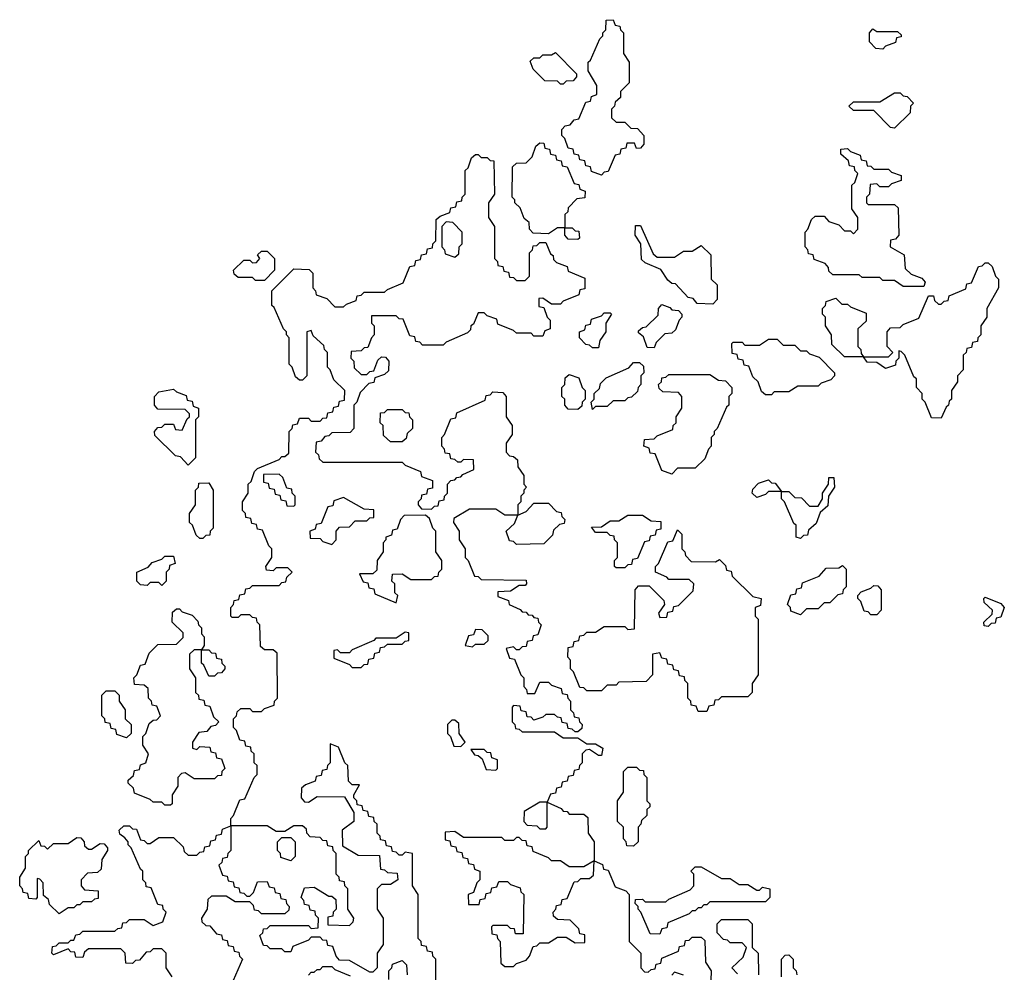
# Model space of a CAD drawing. Extents: x 2886962 to 3052311, y 540590 to 918621.
# Tile 26 of 164: x 2895120 to 2898480, y 757180 to 760430. Entities that reach past the tile are written whole.
import ezdxf

# ---------------------------------------------------------------- set-up
doc = ezdxf.new("R2010")
doc.units = 0

msp = doc.modelspace()

# ---------------------------------------------------------------- linework, layer by layer
at = {"layer": '0CON20XD'}
for points in [[(2897105, 759900), (2897071.7, 759911.7), (2897068.3, 759928.3), (2897051.7, 759931.7), (2897048.3, 759948.3), (2897031.7, 759951.7), (2897028.3, 759968.3), (2897011.7, 759971.7), (2897008.3, 759988.3), (2896991.7, 759991.7), (2896980, 760025), (2896970, 760035), (2896970, 760055), (2896981.7, 760068.3), (2896998.3, 760071.7), (2897011.7, 760088.3), (2897028.3, 760091.7), (2897051.7, 760148.3), (2897068.3, 760151.7), (2897071.7, 760168.3), (2897090, 760175), (2897090, 760205), (2897060, 760255), (2897060, 760285), (2897068.3, 760291.7), (2897100, 760365), (2897110, 760375), (2897110, 760385), (2897120, 760395), (2897121.7, 760428.3), (2897145, 760430), (2897151.7, 760411.7), (2897168.3, 760408.3), (2897170, 760395), (2897180, 760385), (2897180, 760315), (2897200, 760285), (2897200, 760215), (2897170, 760185), (2897170, 760165), (2897151.7, 760148.3), (2897150, 760135), (2897140, 760125), (2897140, 760095), (2897155, 760080), (2897185, 760080), (2897205, 760060), (2897228.3, 760058.3), (2897250, 760035), (2897250, 760005), (2897238.3, 759991.7), (2897225, 759990), (2897218.3, 760008.3), (2897191.7, 760008.3), (2897188.3, 759991.7), (2897171.7, 759988.3), (2897168.3, 759971.7), (2897151.7, 759968.3), (2897128.3, 759911.7), (2897115, 759910), (2897105, 759900)], [(2898065, 760330), (2898041.7, 760331.7), (2898020, 760355), (2898020, 760385), (2898031.7, 760398.3), (2898045, 760390), (2898115, 760390), (2898128.3, 760378.3), (2898128.3, 760371.7), (2898111.7, 760368.3), (2898108.3, 760351.7), (2898075, 760340), (2898065, 760330)], [(2896975, 760210), (2896965, 760210), (2896955, 760220), (2896911.7, 760221.7), (2896871.7, 760261.7), (2896861.7, 760288.3), (2896875, 760300), (2896895, 760300), (2896905, 760310), (2896935, 760310), (2896948.3, 760318.3), (2897020, 760245), (2897020, 760235), (2897008.3, 760221.7), (2896985, 760220), (2896975, 760210)], [(2898105, 760060), (2898091.7, 760061.7), (2898035, 760120), (2897965, 760120), (2897950, 760135), (2897965, 760150), (2898055, 760150), (2898105, 760180), (2898125, 760180), (2898135, 760170), (2898148.3, 760168.3), (2898170, 760145), (2898160, 760135), (2898158.3, 760111.7), (2898105, 760060)], [(2897025, 759680), (2896991.7, 759681.7), (2896980, 759695), (2896980, 759720), (2896955, 759720), (2896925, 759700), (2896871.7, 759701.7), (2896860, 759715), (2896858.3, 759738.3), (2896841.7, 759751.7), (2896828.3, 759788.3), (2896810, 759805), (2896810, 759815), (2896800, 759825), (2896801.7, 759928.3), (2896815, 759940), (2896848.3, 759941.7), (2896868.3, 759961.7), (2896881.7, 759998.3), (2896895, 760010), (2896908.3, 760008.3), (2896911.7, 759991.7), (2896928.3, 759988.3), (2896931.7, 759971.7), (2896948.3, 759968.3), (2896951.7, 759951.7), (2896968.3, 759948.3), (2896971.7, 759931.7), (2896988.3, 759928.3), (2897011.7, 759871.7), (2897028.3, 759868.3), (2897031.7, 759851.7), (2897050, 759845), (2897048.3, 759821.7), (2897021.7, 759818.3), (2896991.7, 759788.3), (2896990, 759775), (2896980, 759765), (2896980, 759720), (2897005, 759720), (2897015, 759710), (2897028.3, 759708.3), (2897030, 759685), (2897025, 759680)], [(2895640, 757165), (2895620, 757195), (2895620, 757245), (2895605, 757260), (2895575, 757260), (2895565, 757250), (2895551.7, 757248.3), (2895528.3, 757221.7), (2895515, 757220), (2895505, 757210), (2895481.7, 757211.7), (2895480, 757245), (2895465, 757260), (2895355, 757260), (2895341.7, 757248.3), (2895335, 757230), (2895311.7, 757231.7), (2895308.3, 757248.3), (2895295, 757250), (2895285, 757260), (2895235, 757240), (2895230, 757245), (2895231.7, 757268.3), (2895245, 757270), (2895255, 757280), (2895285, 757280), (2895295, 757290), (2895305, 757290), (2895311.7, 757308.3), (2895325, 757310), (2895335, 757320), (2895445, 757320), (2895455, 757330), (2895468.3, 757331.7), (2895471.7, 757348.3), (2895485, 757350), (2895495, 757360), (2895545, 757360), (2895575, 757340), (2895608.3, 757351.7), (2895620, 757385), (2895610, 757395), (2895608.3, 757408.3), (2895591.7, 757411.7), (2895568.3, 757468.3), (2895551.7, 757471.7), (2895550, 757485), (2895540, 757495), (2895540, 757525), (2895531.7, 757531.7), (2895500, 757605), (2895490, 757615), (2895490, 757625), (2895478.3, 757638.3), (2895461.7, 757651.7), (2895460, 757665), (2895475, 757680), (2895495, 757680), (2895505, 757670), (2895518.3, 757668.3), (2895531.7, 757631.7), (2895545, 757630), (2895555, 757620), (2895565, 757620), (2895595, 757640), (2895645, 757640), (2895678.3, 757608.3), (2895681.7, 757591.7), (2895695, 757580), (2895725, 757580), (2895735, 757590), (2895748.3, 757591.7), (2895751.7, 757608.3), (2895768.3, 757611.7), (2895771.7, 757628.3), (2895788.3, 757631.7), (2895791.7, 757648.3), (2895808.3, 757651.7), (2895811.7, 757668.3), (2895840, 757680), (2895840, 757705), (2895850, 757715), (2895871.7, 757768.3), (2895888.3, 757771.7), (2895920, 757845), (2895930, 757855), (2895930, 757885), (2895920, 757895), (2895920, 757925), (2895910, 757935), (2895908.3, 757948.3), (2895891.7, 757951.7), (2895888.3, 757968.3), (2895871.7, 757971.7), (2895860, 758005), (2895850, 758015), (2895850, 758045), (2895860, 758055), (2895861.7, 758068.3), (2895875, 758080), (2895905, 758080), (2895915, 758070), (2895945, 758070), (2895955, 758080), (2895988.3, 758091.7), (2895990, 758105), (2896000, 758115), (2895998.3, 758268.3), (2895985, 758280), (2895955, 758280), (2895941.7, 758291.7), (2895940, 758365), (2895930, 758375), (2895928.3, 758388.3), (2895915, 758390), (2895905, 758400), (2895875, 758400), (2895865, 758390), (2895845, 758390), (2895840, 758395), (2895840, 758425), (2895850, 758435), (2895851.7, 758448.3), (2895868.3, 758451.7), (2895871.7, 758468.3), (2895888.3, 758471.7), (2895891.7, 758488.3), (2895905, 758490), (2895915, 758500), (2896005, 758500), (2896015, 758510), (2896028.3, 758511.7), (2896031.7, 758528.3), (2896050, 758545), (2896035, 758560), (2895995, 758560), (2895985, 758550), (2895961.7, 758551.7), (2895960, 758565), (2895980, 758595), (2895980, 758625), (2895970, 758635), (2895948.3, 758688.3), (2895931.7, 758691.7), (2895928.3, 758708.3), (2895911.7, 758711.7), (2895908.3, 758728.3), (2895891.7, 758731.7), (2895890, 758745), (2895880, 758755), (2895880, 758785), (2895900, 758815), (2895900, 758845), (2895910, 758855), (2895921.7, 758888.3), (2895931.7, 758898.3), (2896005, 758930), (2896015, 758940), (2896025, 758940), (2896038.3, 758951.7), (2896040, 759025), (2896050, 759035), (2896051.7, 759048.3), (2896068.3, 759051.7), (2896075, 759070), (2896105, 759070), (2896115, 759060), (2896145, 759060), (2896155, 759070), (2896168.3, 759071.7), (2896171.7, 759088.3), (2896188.3, 759091.7), (2896191.7, 759108.3), (2896208.3, 759111.7), (2896211.7, 759128.3), (2896228.3, 759131.7), (2896230, 759165), (2896191.7, 759201.7), (2896180, 759235), (2896170, 759245), (2896170, 759295), (2896160, 759305), (2896158.3, 759318.3), (2896121.7, 759351.7), (2896115, 759370), (2896100, 759365), (2896100, 759215), (2896085, 759200), (2896075, 759200), (2896061.7, 759211.7), (2896050, 759245), (2896040, 759255), (2896040, 759345), (2896030, 759355), (2896030, 759365), (2896020, 759375), (2895988.3, 759448.3), (2895980, 759455), (2895980, 759505), (2896055, 759580), (2896108.3, 759578.3), (2896120, 759565), (2896120, 759515), (2896130, 759505), (2896131.7, 759491.7), (2896168.3, 759478.3), (2896195, 759450), (2896225, 759450), (2896235, 759460), (2896268.3, 759471.7), (2896271.7, 759488.3), (2896285, 759490), (2896295, 759500), (2896365, 759500), (2896375, 759510), (2896428.3, 759531.7), (2896451.7, 759588.3), (2896468.3, 759591.7), (2896471.7, 759608.3), (2896488.3, 759611.7), (2896491.7, 759628.3), (2896508.3, 759631.7), (2896511.7, 759648.3), (2896528.3, 759651.7), (2896530, 759665), (2896540, 759675), (2896541.7, 759748.3), (2896555, 759760), (2896588.3, 759771.7), (2896591.7, 759788.3), (2896608.3, 759791.7), (2896611.7, 759808.3), (2896628.3, 759811.7), (2896630, 759825), (2896640, 759835), (2896640, 759915), (2896650, 759925), (2896661.7, 759958.3), (2896675, 759970), (2896685, 759970), (2896695, 759960), (2896715, 759960), (2896725, 759950), (2896738.3, 759948.3), (2896740, 759835), (2896720, 759805), (2896720, 759755), (2896740, 759725), (2896740, 759615), (2896750, 759605), (2896751.7, 759591.7), (2896768.3, 759588.3), (2896771.7, 759571.7), (2896788.3, 759568.3), (2896791.7, 759551.7), (2896805, 759550), (2896815, 759540), (2896845, 759540), (2896860, 759555), (2896860, 759635), (2896870, 759645), (2896871.7, 759658.3), (2896885, 759660), (2896895, 759670), (2896915, 759670), (2896931.7, 759631.7), (2896940, 759625), (2896941.7, 759611.7), (2896951.7, 759601.7), (2896988.3, 759588.3), (2896991.7, 759571.7), (2897048.3, 759548.3), (2897048.3, 759511.7), (2897031.7, 759508.3), (2897028.3, 759491.7), (2896975, 759470), (2896965, 759460), (2896935, 759460), (2896905, 759480), (2896891.7, 759478.3), (2896891.7, 759451.7), (2896908.3, 759448.3), (2896920, 759415), (2896930, 759405), (2896930, 759375), (2896911.7, 759368.3), (2896905, 759350), (2896875, 759350), (2896865, 759360), (2896815, 759360), (2896805, 759370), (2896751.7, 759391.7), (2896748.3, 759408.3), (2896715, 759420), (2896705, 759430), (2896685, 759430), (2896668.3, 759391.7), (2896660, 759385), (2896658.3, 759371.7), (2896648.3, 759361.7), (2896575, 759330), (2896565, 759320), (2896495, 759320), (2896485, 759330), (2896471.7, 759331.7), (2896468.3, 759348.3), (2896451.7, 759351.7), (2896428.3, 759408.3), (2896415, 759410), (2896405, 759420), (2896320, 759420), (2896320, 759395), (2896330, 759385), (2896330, 759355), (2896320, 759345), (2896308.3, 759311.7), (2896295, 759310), (2896285, 759300), (2896251.7, 759298.3), (2896250, 759275), (2896260, 759265), (2896261.7, 759241.7), (2896285, 759220), (2896305, 759220), (2896315, 759230), (2896328.3, 759231.7), (2896341.7, 759268.3)], [(2898205, 759520), (2898135, 759520), (2898105, 759540), (2898065, 759540), (2898055, 759550), (2897995, 759550), (2897985, 759560), (2897895, 759560), (2897881.7, 759571.7), (2897880, 759585), (2897868.3, 759598.3), (2897831.7, 759611.7), (2897828.3, 759628.3), (2897811.7, 759631.7), (2897810, 759645), (2897800, 759655), (2897800, 759705), (2897810, 759715), (2897821.7, 759748.3), (2897835, 759760), (2897865, 759760), (2897881.7, 759741.7), (2897915, 759730), (2897935, 759710), (2897955, 759710), (2897965, 759700), (2897980, 759715), (2897980, 759755), (2897960, 759785), (2897960, 759865), (2897970, 759875), (2897980, 759905), (2897970, 759915), (2897968.3, 759928.3), (2897951.7, 759931.7), (2897948.3, 759948.3), (2897921.7, 759971.7), (2897921.7, 759988.3), (2897945, 759990), (2897955, 759980), (2897988.3, 759968.3), (2897991.7, 759951.7), (2898008.3, 759948.3), (2898011.7, 759931.7), (2898025, 759930), (2898035, 759920), (2898085, 759920), (2898095, 759910), (2898128.3, 759898.3), (2898128.3, 759881.7), (2898095, 759870), (2898085, 759860), (2898055, 759860), (2898045, 759870), (2898021.7, 759868.3), (2898020, 759835), (2898010, 759825), (2898010, 759805), (2898015, 759800), (2898105, 759800), (2898118.3, 759788.3), (2898120, 759695), (2898108.3, 759681.7), (2898091.7, 759678.3), (2898090, 759655), (2898138.3, 759628.3), (2898141.7, 759581.7), (2898161.7, 759561.7), (2898198.3, 759548.3), (2898210, 759535), (2898205, 759520)], [(2896605, 759620), (2896618.3, 759631.7), (2896620, 759655), (2896630, 759665), (2896630, 759705), (2896598.3, 759738.3), (2896575, 759740), (2896560, 759725), (2896560, 759655), (2896570, 759645), (2896571.7, 759631.7), (2896605, 759620)], [(2897485, 759460), (2897431.7, 759461.7), (2897418.3, 759478.3), (2897401.7, 759481.7), (2897358.3, 759528.3), (2897345, 759530), (2897331.7, 759541.7), (2897308.3, 759578.3), (2897255, 759600), (2897241.7, 759611.7), (2897240, 759665), (2897220, 759695), (2897221.7, 759728.3), (2897238.3, 759728.3), (2897281.7, 759631.7), (2897295, 759620), (2897355, 759620), (2897385, 759640), (2897415, 759640), (2897445, 759660), (2897478.3, 759628.3), (2897480, 759545), (2897500, 759525), (2897500, 759475), (2897485, 759460)], [(2895955, 759540), (2895925, 759540), (2895915, 759550), (2895865, 759550), (2895851.7, 759561.7), (2895850, 759575), (2895885, 759610), (2895905, 759610), (2895915, 759600), (2895928.3, 759601.7), (2895940, 759615), (2895931.7, 759628.3), (2895945, 759640), (2895965, 759640), (2895990, 759615), (2895990, 759575), (2895955, 759540)], [(2898265, 759070), (2898231.7, 759071.7), (2898210, 759125), (2898200, 759135), (2898200, 759155), (2898180, 759175), (2898180, 759205), (2898171.7, 759211.7), (2898140, 759285), (2898128.3, 759298.3), (2898120, 759300), (2898120, 759275), (2898110, 759265), (2898108.3, 759251.7), (2898075, 759240), (2898045, 759260), (2898011.7, 759261.7), (2898000, 759280), (2897935, 759280), (2897891.7, 759321.7), (2897890, 759355), (2897870, 759385), (2897870, 759415), (2897860, 759425), (2897860, 759445), (2897870, 759455), (2897871.7, 759468.3), (2897905, 759480), (2897925, 759460), (2897945, 759460), (2897955, 759450), (2898008.3, 759428.3), (2898008.3, 759401.7), (2897980, 759375), (2897980, 759315), (2897990, 759305), (2897991.7, 759291.7), (2898000, 759280), (2898085, 759280), (2898100, 759295), (2898080, 759315), (2898080, 759365), (2898091.7, 759378.3), (2898125, 759380), (2898135, 759390), (2898188.3, 759411.7), (2898221.7, 759488.3), (2898238.3, 759488.3), (2898241.7, 759471.7), (2898255, 759460), (2898265, 759460), (2898275, 759470), (2898288.3, 759471.7), (2898291.7, 759488.3), (2898348.3, 759511.7), (2898351.7, 759528.3), (2898368.3, 759531.7), (2898391.7, 759588.3), (2898405, 759590), (2898415, 759600), (2898425, 759600), (2898438.3, 759588.3), (2898450, 759555), (2898460, 759545), (2898460, 759515), (2898420, 759445), (2898420, 759415), (2898400, 759385), (2898400, 759355), (2898390, 759345), (2898388.3, 759331.7), (2898371.7, 759328.3), (2898368.3, 759311.7), (2898351.7, 759308.3), (2898350, 759295), (2898340, 759285), (2898340, 759235), (2898320, 759215), (2898320, 759195), (2898300, 759165), (2898300, 759135), (2898291.7, 759128.3), (2898290, 759115), (2898281.7, 759108.3), (2898265, 759070)], [(2897095, 759310), (2897075, 759310), (2897065, 759320), (2897051.7, 759321.7), (2897030, 759345), (2897030, 759365), (2897048.3, 759371.7), (2897051.7, 759388.3), (2897068.3, 759391.7), (2897071.7, 759408.3), (2897105, 759420), (2897115, 759430), (2897135, 759430), (2897140, 759425), (2897120, 759395), (2897120, 759365), (2897100, 759335), (2897095, 759310)], [(2897285, 759310), (2897261.7, 759311.7), (2897248.3, 759348.3), (2897231.7, 759361.7), (2897231.7, 759368.3), (2897245, 759380), (2897258.3, 759381.7), (2897298.3, 759421.7), (2897300, 759445), (2897311.7, 759458.3), (2897338.3, 759448.3), (2897345, 759440), (2897368.3, 759438.3), (2897380, 759425), (2897380, 759415), (2897370, 759405), (2897358.3, 759371.7), (2897345, 759360), (2897321.7, 759358.3), (2897291.7, 759328.3), (2897285, 759310)], [(2897685, 759150), (2897665, 759150), (2897651.7, 759161.7), (2897640, 759195), (2897621.7, 759211.7), (2897608.3, 759248.3), (2897591.7, 759251.7), (2897588.3, 759268.3), (2897571.7, 759271.7), (2897568.3, 759288.3), (2897551.7, 759291.7), (2897550, 759325), (2897555, 759330), (2897585, 759330), (2897595, 759320), (2897645, 759320), (2897675, 759340), (2897705, 759340), (2897725, 759320), (2897765, 759320), (2897785, 759300), (2897805, 759300), (2897815, 759290), (2897848.3, 759278.3), (2897900, 759225), (2897900, 759215), (2897888.3, 759201.7), (2897855, 759190), (2897845, 759180), (2897775, 759180), (2897745, 759160), (2897695, 759160), (2897685, 759150)], [(2896341.7, 759268.3), (2896355, 759280), (2896368.3, 759278.3), (2896380, 759265), (2896378.3, 759231.7), (2896365, 759220), (2896331.7, 759208.3), (2896328.3, 759191.7), (2896311.7, 759188.3), (2896281.7, 759158.3), (2896270, 759125), (2896260, 759115), (2896260, 759035), (2896248.3, 759021.7), (2896185, 759020), (2896175, 759010), (2896161.7, 759008.3), (2896148.3, 758991.7), (2896131.7, 758988.3), (2896130, 758955), (2896140, 758945), (2896141.7, 758931.7), (2896155, 758920), (2896425, 758920), (2896435, 758910), (2896488.3, 758888.3), (2896491.7, 758871.7), (2896528.3, 758858.3), (2896528.3, 758831.7), (2896511.7, 758828.3), (2896508.3, 758811.7), (2896491.7, 758808.3), (2896490, 758795), (2896480, 758785), (2896480, 758775), (2896491.7, 758761.7), (2896525, 758760), (2896535, 758770), (2896548.3, 758771.7), (2896551.7, 758788.3), (2896568.3, 758791.7), (2896570, 758805), (2896580, 758815), (2896580, 758845), (2896591.7, 758858.3), (2896605, 758860), (2896611.7, 758868.3), (2896625, 758870), (2896631.7, 758878.3), (2896670, 758895), (2896668.3, 758928.3), (2896635, 758930), (2896625, 758920), (2896615, 758920), (2896605, 758930), (2896591.7, 758931.7), (2896588.3, 758948.3), (2896571.7, 758951.7), (2896570, 758965), (2896560, 758975), (2896560, 759005), (2896570, 759015), (2896591.7, 759068.3), (2896608.3, 759071.7), (2896611.7, 759088.3), (2896708.3, 759131.7), (2896711.7, 759148.3), (2896725, 759150), (2896735, 759160), (2896768.3, 759158.3), (2896780, 759145), (2896780, 759075), (2896800, 759045), (2896800, 759015), (2896780, 758985), (2896780, 758955), (2896791.7, 758941.7), (2896805, 758940), (2896818.3, 758928.3), (2896820, 758905), (2896840, 758875), (2896840, 758845), (2896850, 758835), (2896840, 758825), (2896840, 758815), (2896830, 758805), (2896830, 758785), (2896820, 758775), (2896820, 758740), (2896848.3, 758751.7), (2896875, 758780), (2896925, 758780), (2896951.7, 758751.7), (2896968.3, 758748.3), (2896970, 758735), (2896980, 758725), (2896978.3, 758711.7), (2896961.7, 758708.3), (2896941.7, 758688.3), (2896938.3, 758671.7), (2896908.3, 758641.7), (2896815, 758640), (2896805, 758650), (2896791.7, 758651.7), (2896780, 758685), (2896808.3, 758711.7), (2896820, 758740), (2896775, 758740), (2896745, 758760), (2896655, 758760), (2896601.7, 758728.3), (2896600, 758715), (2896620, 758685), (2896620, 758655), (2896640, 758625), (2896640, 758595), (2896650, 758585), (2896671.7, 758531.7), (2896685, 758530), (2896695, 758520), (2896848.3, 758518.3), (2896850, 758505), (2896845, 758500), (2896825, 758500), (2896795, 758480), (2896751.7, 758478.3), (2896751.7, 758461.7), (2896788.3, 758448.3), (2896790, 758435), (2896828.3, 758418.3), (2896835, 758410), (2896848.3, 758408.3), (2896855, 758400), (2896868.3, 758398.3), (2896875, 758390), (2896888.3, 758388.3), (2896890, 758375), (2896900, 758365), (2896888.3, 758331.7), (2896871.7, 758328.3), (2896868.3, 758311.7), (2896851.7, 758308.3), (2896848.3, 758291.7), (2896835, 758290), (2896825, 758280), (2896815, 758280), (2896805, 758290), (2896780, 758285), (2896791.7, 758251.7), (2896808.3, 758248.3), (2896830, 758195), (2896840, 758185), (2896840, 758155), (2896850, 758145), (2896851.7, 758131.7), (2896878.3, 758131.7), (2896895, 758170), (2896925, 758170), (2896935, 758160), (2896968.3, 758148.3), (2896971.7, 758131.7), (2896988.3, 758128.3), (2896990, 758115), (2897000, 758105), (2897000, 758075), (2897010, 758065), (2897011.7, 758051.7), (2897028.3, 758048.3), (2897030, 758035), (2897040, 758025), (2897038.3, 758011.7), (2897025, 758000), (2897015, 758000), (2897005, 758010), (2896991.7, 758011.7), (2896988.3, 758028.3), (2896971.7, 758031.7), (2896968.3, 758048.3), (2896955, 758050), (2896945, 758060), (2896915, 758060), (2896905, 758050), (2896875, 758040), (2896865, 758050), (2896851.7, 758051.7), (2896848.3, 758068.3), (2896831.7, 758071.7), (2896828.3, 758088.3), (2896805, 758090), (2896800, 758085), (2896800, 758035), (2896810, 758025), (2896811.7, 758011.7), (2896825, 758010), (2896835, 758000), (2896945, 758000), (2896975, 757980), (2897025, 757980), (2897055, 757960), (2897085, 757960), (2897110, 757945), (2897105, 757920), (2897095, 757920), (2897065, 757940), (2897051.7, 757938.3), (2897040, 757925), (2897040, 757895), (2897030, 757885), (2897028.3, 757871.7), (2897011.7, 757868.3), (2897008.3, 757851.7), (2896991.7, 757848.3), (2896988.3, 757831.7), (2896971.7, 757828.3), (2896968.3, 757811.7), (2896951.7, 757808.3), (2896948.3, 757791.7), (2896931.7, 757788.3), (2896920, 757760), (2896968.3, 757738.3), (2896975, 757730), (2896988.3, 757728.3), (2896995, 757720), (2897045, 757720), (2897058.3, 757708.3), (2897060, 757655), (2897080, 757625), (2897080, 757560), (2897108.3, 757548.3), (2897111.7, 757531.7), (2897128.3, 757528.3), (2897151.7, 757471.7), (2897188.3, 757458.3), (2897200, 757445), (2897200, 757285), (2897240, 757245), (2897240, 757195), (2897251.7, 757181.7), (2897265, 757180), (2897275, 757190), (2897288.3, 757191.7), (2897291.7, 757208.3), (2897308.3, 757211.7), (2897311.7, 757228.3), (2897368.3, 757251.7), (2897371.7, 757268.3), (2897388.3, 757271.7), (2897391.7, 757288.3), (2897405, 757290), (2897415, 757300), (2897445, 757300), (2897458.3, 757288.3), (2897460, 757215), (2897480, 757185), (2897478.3, 757151.7)], [(2897075, 759100), (2897070, 759125), (2897080, 759135), (2897080, 759155), (2897098.3, 759171.7), (2897101.7, 759188.3), (2897121.7, 759208.3), (2897198.3, 759241.7), (2897215, 759260), (2897235, 759260), (2897248.3, 759248.3), (2897250, 759225), (2897240, 759215), (2897240, 759185), (2897230, 759175), (2897228.3, 759161.7), (2897208.3, 759141.7), (2897195, 759140), (2897185, 759130), (2897145, 759130), (2897125, 759110), (2897085, 759110), (2897075, 759100)], [(2897025, 759100), (2896991.7, 759101.7), (2896980, 759115), (2896980, 759135), (2896970, 759145), (2896970, 759175), (2896980, 759185), (2896981.7, 759208.3), (2896995, 759220), (2897028.3, 759208.3), (2897040, 759175), (2897050, 759165), (2897050, 759135), (2897040, 759125), (2897038.3, 759111.7), (2897025, 759100)], [(2897345, 758880), (2897311.7, 758891.7), (2897288.3, 758948.3), (2897271.7, 758951.7), (2897268.3, 758968.3), (2897250, 758975), (2897251.7, 758998.3), (2897285, 759000), (2897295, 759010), (2897348.3, 759031.7), (2897350, 759045), (2897360, 759055), (2897360, 759075), (2897380, 759105), (2897380, 759145), (2897368.3, 759158.3), (2897315, 759160), (2897301.7, 759171.7), (2897300, 759185), (2897310, 759195), (2897311.7, 759208.3), (2897325, 759210), (2897335, 759220), (2897475, 759220), (2897505, 759200), (2897528.3, 759198.3), (2897550, 759175), (2897550, 759155), (2897540, 759145), (2897540, 759115), (2897531.7, 759108.3), (2897500, 759035), (2897490, 759025), (2897490, 759015), (2897480, 759005), (2897480, 758975), (2897470, 758965), (2897458.3, 758931.7), (2897425, 758900), (2897365, 758900), (2897345, 758880)], [(2895695, 758910), (2895668.3, 758938.3), (2895651.7, 758941.7), (2895581.7, 759011.7), (2895580, 759025), (2895591.7, 759038.3), (2895605, 759040), (2895615, 759050), (2895645, 759050), (2895651.7, 759031.7), (2895675, 759030), (2895691.7, 759068.3), (2895700, 759075), (2895700, 759085), (2895685, 759100), (2895591.7, 759101.7), (2895580, 759115), (2895580, 759145), (2895595, 759160), (2895645, 759170), (2895655, 759160), (2895688.3, 759148.3), (2895691.7, 759131.7), (2895708.3, 759128.3), (2895711.7, 759111.7), (2895730, 759105), (2895730, 759075), (2895720, 759065), (2895720, 758935), (2895695, 758910)], [(2896425, 758990), (2896385, 758990), (2896361.7, 759011.7), (2896360, 759045), (2896350, 759055), (2896351.7, 759088.3), (2896365, 759090), (2896375, 759100), (2896425, 759100), (2896435, 759090), (2896448.3, 759088.3), (2896450, 759075), (2896460, 759065), (2896460, 759035), (2896441.7, 759018.3), (2896438.3, 759001.7), (2896425, 758990)], [(2896055, 758770), (2896060, 758775), (2896060, 758805), (2896050, 758815), (2896048.3, 758828.3), (2896031.7, 758831.7), (2896018.3, 758868.3), (2896005, 758880), (2895951.7, 758878.3), (2895951.7, 758851.7), (2895968.3, 758848.3), (2895971.7, 758831.7), (2895988.3, 758828.3), (2895991.7, 758811.7), (2896008.3, 758808.3), (2896011.7, 758791.7), (2896028.3, 758788.3), (2896031.7, 758771.7), (2896055, 758770)], [(2897785, 758660), (2897770, 758665), (2897770, 758705), (2897761.7, 758711.7), (2897730, 758785), (2897720, 758795), (2897720, 758820), (2897675, 758820), (2897665, 758810), (2897635, 758800), (2897620, 758815), (2897621.7, 758828.3), (2897641.7, 758848.3), (2897675, 758860), (2897685, 758850), (2897698.3, 758848.3), (2897720, 758820), (2897745, 758820), (2897765, 758800), (2897788.3, 758798.3), (2897815, 758770), (2897845, 758770), (2897860, 758795), (2897860, 758815), (2897880, 758845), (2897881.7, 758868.3), (2897898.3, 758868.3), (2897900, 758835), (2897880, 758805), (2897878.3, 758771.7), (2897851.7, 758748.3), (2897838.3, 758711.7), (2897811.7, 758688.3), (2897808.3, 758671.7), (2897795, 758670), (2897785, 758660)], [(2895745, 758660), (2895735, 758660), (2895721.7, 758671.7), (2895710, 758705), (2895700, 758715), (2895700, 758745), (2895720, 758775), (2895720, 758825), (2895730, 758835), (2895731.7, 758848.3), (2895765, 758850), (2895780, 758825), (2895780, 758695), (2895770, 758685), (2895768.3, 758671.7), (2895755, 758670), (2895745, 758660)], [(2896185, 758640), (2896200, 758655), (2896200, 758685), (2896211.7, 758698.3), (2896245, 758700), (2896265, 758720), (2896305, 758720), (2896315, 758730), (2896328.3, 758731.7), (2896328.3, 758758.3), (2896295, 758760), (2896225, 758800), (2896191.7, 758788.3), (2896188.3, 758771.7), (2896171.7, 758768.3), (2896148.3, 758711.7), (2896131.7, 758708.3), (2896128.3, 758691.7), (2896110, 758685), (2896111.7, 758661.7), (2896145, 758660), (2896155, 758650), (2896185, 758640)], [(2896405, 758440), (2896410, 758465), (2896400, 758475), (2896400, 758505), (2896390, 758515), (2896391.7, 758538.3), (2896425, 758540), (2896455, 758520), (2896525, 758520), (2896535, 758530), (2896548.3, 758531.7), (2896550, 758545), (2896560, 758555), (2896560, 758585), (2896540, 758615), (2896540, 758685), (2896530, 758695), (2896518.3, 758728.3), (2896505, 758740), (2896431.7, 758738.3), (2896420, 758725), (2896408.3, 758691.7), (2896391.7, 758688.3), (2896388.3, 758671.7), (2896370, 758665), (2896370, 758655), (2896360, 758645), (2896360, 758615), (2896340, 758585), (2896338.3, 758551.7), (2896325, 758540), (2896280, 758540), (2896291.7, 758511.7), (2896308.3, 758508.3), (2896311.7, 758491.7), (2896328.3, 758488.3), (2896331.7, 758471.7), (2896405, 758440)], [(2897185, 758560), (2897155, 758560), (2897150, 758565), (2897150, 758585), (2897160, 758595), (2897160, 758645), (2897150, 758655), (2897148.3, 758668.3), (2897135, 758670), (2897125, 758680), (2897085, 758680), (2897071.7, 758698.3), (2897105, 758700), (2897135, 758720), (2897165, 758720), (2897195, 758740), (2897245, 758740), (2897275, 758720), (2897308.3, 758718.3), (2897308.3, 758691.7), (2897291.7, 758688.3), (2897288.3, 758671.7), (2897271.7, 758668.3), (2897268.3, 758651.7), (2897251.7, 758648.3), (2897228.3, 758591.7), (2897211.7, 758588.3), (2897208.3, 758571.7), (2897195, 758570), (2897185, 758560)], [(2897465, 758070), (2897435, 758070), (2897428.3, 758088.3), (2897411.7, 758091.7), (2897410, 758105), (2897400, 758115), (2897400, 758165), (2897390, 758175), (2897388.3, 758188.3), (2897371.7, 758191.7), (2897368.3, 758208.3), (2897351.7, 758211.7), (2897348.3, 758228.3), (2897331.7, 758231.7), (2897328.3, 758248.3), (2897311.7, 758251.7), (2897305, 758270), (2897280, 758265), (2897280, 758195), (2897258.3, 758171.7), (2897165, 758170), (2897155, 758160), (2897125, 758160), (2897105, 758140), (2897055, 758140), (2897045, 758150), (2897031.7, 758151.7), (2897010, 758205), (2897000, 758215), (2897000, 758245), (2896990, 758255), (2896991.7, 758288.3), (2897008.3, 758291.7), (2897011.7, 758308.3), (2897028.3, 758311.7), (2897031.7, 758328.3), (2897045, 758330), (2897055, 758340), (2897085, 758340), (2897115, 758360), (2897185, 758360), (2897195, 758350), (2897218.3, 758351.7), (2897220, 758485), (2897231.7, 758498.3), (2897268.3, 758498.3), (2897318.3, 758448.3), (2897320, 758435), (2897300, 758405), (2897305, 758390), (2897328.3, 758391.7), (2897331.7, 758408.3), (2897348.3, 758411.7), (2897351.7, 758428.3), (2897368.3, 758431.7), (2897418.3, 758481.7), (2897420, 758505), (2897405, 758520), (2897335, 758520), (2897328.3, 758528.3), (2897290, 758545), (2897290, 758565), (2897300, 758575), (2897331.7, 758648.3), (2897348.3, 758651.7), (2897365, 758690), (2897380, 758675), (2897380, 758625), (2897390, 758615), (2897391.7, 758601.7), (2897411.7, 758581.7), (2897495, 758580), (2897508.3, 758588.3), (2897528.3, 758568.3), (2897531.7, 758551.7), (2897548.3, 758548.3), (2897551.7, 758531.7), (2897621.7, 758461.7), (2897650, 758455), (2897648.3, 758431.7), (2897630, 758425), (2897630, 758395), (2897640, 758385), (2897640, 758195), (2897620, 758165), (2897620, 758135), (2897605, 758120), (2897515, 758120), (2897505, 758110), (2897491.7, 758108.3), (2897488.3, 758091.7), (2897471.7, 758088.3), (2897465, 758070)], [(2895605, 758500), (2895595, 758510), (2895565, 758510), (2895555, 758500), (2895531.7, 758501.7), (2895520, 758515), (2895520, 758545), (2895558.3, 758561.7), (2895571.7, 758578.3), (2895605, 758590), (2895615, 758600), (2895645, 758600), (2895650, 758575), (2895631.7, 758568.3), (2895630, 758555), (2895620, 758545), (2895620, 758515), (2895605, 758500)], [(2897785, 758400), (2897751.7, 758411.7), (2897750, 758425), (2897740, 758435), (2897751.7, 758468.3), (2897768.3, 758471.7), (2897771.7, 758488.3), (2897788.3, 758491.7), (2897791.7, 758508.3), (2897848.3, 758531.7), (2897871.7, 758558.3), (2897915, 758560), (2897928.3, 758568.3), (2897940, 758555), (2897940, 758495), (2897930, 758485), (2897928.3, 758471.7), (2897911.7, 758468.3), (2897885, 758440), (2897865, 758440), (2897845, 758420), (2897805, 758420), (2897785, 758400)], [(2898045, 758400), (2898025, 758400), (2898015, 758410), (2898001.7, 758411.7), (2897990, 758445), (2897980, 758455), (2897980, 758465), (2897991.7, 758478.3), (2898025, 758490), (2898035, 758500), (2898048.3, 758498.3), (2898060, 758485), (2898060, 758415), (2898045, 758400)], [(2898425, 758360), (2898411.7, 758361.7), (2898410, 758375), (2898438.3, 758401.7), (2898440, 758415), (2898411.7, 758441.7), (2898410, 758455), (2898415, 758460), (2898468.3, 758438.3), (2898480, 758425), (2898468.3, 758391.7), (2898451.7, 758388.3), (2898448.3, 758371.7), (2898435, 758370), (2898425, 758360)], [(2895635, 757750), (2895615, 757750), (2895605, 757760), (2895575, 757760), (2895565, 757770), (2895511.7, 757791.7), (2895508.3, 757808.3), (2895490, 757825), (2895490, 757835), (2895508.3, 757851.7), (2895511.7, 757868.3), (2895528.3, 757871.7), (2895531.7, 757888.3), (2895550, 757895), (2895560, 757925), (2895540, 757955), (2895540, 757985), (2895550, 757995), (2895561.7, 758028.3), (2895575, 758040), (2895588.3, 758041.7), (2895600, 758055), (2895588.3, 758088.3), (2895571.7, 758091.7), (2895570, 758105), (2895560, 758115), (2895558.3, 758148.3), (2895545, 758160), (2895511.7, 758161.7), (2895510, 758185), (2895520, 758195), (2895531.7, 758228.3), (2895548.3, 758231.7), (2895561.7, 758268.3), (2895591.7, 758298.3), (2895655, 758300), (2895678.3, 758321.7), (2895678.3, 758338.3), (2895640, 758375), (2895641.7, 758408.3), (2895655, 758420), (2895665, 758420), (2895675, 758410), (2895708.3, 758398.3), (2895728.3, 758378.3), (2895730, 758365), (2895740, 758355), (2895740, 758335), (2895750, 758325), (2895750, 758295), (2895740, 758280), (2895765, 758280), (2895775, 758270), (2895788.3, 758268.3), (2895791.7, 758251.7), (2895808.3, 758248.3), (2895810, 758235), (2895820, 758225), (2895820, 758215), (2895808.3, 758201.7), (2895795, 758200), (2895785, 758190), (2895765, 758190), (2895748.3, 758228.3), (2895740, 758235), (2895740, 758280), (2895715, 758280), (2895700, 758265), (2895700, 758215), (2895720, 758185), (2895720, 758135), (2895730, 758125), (2895731.7, 758111.7), (2895748.3, 758108.3), (2895751.7, 758091.7), (2895768.3, 758088.3), (2895781.7, 758051.7), (2895800, 758035), (2895788.3, 758021.7), (2895771.7, 758018.3), (2895758.3, 758001.7), (2895731.7, 757998.3), (2895710, 757965), (2895710, 757945), (2895725, 757940), (2895735, 757950), (2895768.3, 757948.3), (2895771.7, 757931.7), (2895788.3, 757928.3), (2895791.7, 757911.7), (2895808.3, 757908.3), (2895820, 757875), (2895810, 757865), (2895808.3, 757851.7), (2895795, 757850), (2895785, 757840), (2895715, 757840), (2895685, 757860), (2895671.7, 757858.3), (2895660, 757845), (2895660, 757815), (2895640, 757785), (2895640, 757755), (2895635, 757750)], [(2896285, 758220), (2896295, 758230), (2896308.3, 758231.7), (2896311.7, 758248.3), (2896328.3, 758251.7), (2896331.7, 758268.3), (2896348.3, 758271.7), (2896351.7, 758288.3), (2896365, 758290), (2896375, 758300), (2896425, 758300), (2896435, 758310), (2896448.3, 758311.7), (2896448.3, 758338.3), (2896435, 758340), (2896405, 758320), (2896335, 758320), (2896328.3, 758311.7), (2896255, 758280), (2896245, 758270), (2896215, 758270), (2896205, 758280), (2896191.7, 758278.3), (2896191.7, 758251.7), (2896245, 758230), (2896255, 758220), (2896285, 758220)], [(2896665, 758290), (2896675, 758300), (2896705, 758300), (2896718.3, 758311.7), (2896718.3, 758328.3), (2896698.3, 758348.3), (2896675, 758350), (2896668.3, 758331.7), (2896651.7, 758328.3), (2896640, 758295), (2896665, 758290)], [(2895485, 757980), (2895451.7, 757991.7), (2895448.3, 758008.3), (2895431.7, 758011.7), (2895428.3, 758028.3), (2895411.7, 758031.7), (2895410, 758045), (2895400, 758055), (2895400, 758125), (2895415, 758140), (2895445, 758140), (2895460, 758125), (2895460, 758105), (2895480, 758075), (2895480, 758045), (2895500, 758025), (2895500, 757995), (2895485, 757980)], [(2896625, 757950), (2896640, 757965), (2896620, 757995), (2896618.3, 758028.3), (2896605, 758040), (2896595, 758040), (2896580, 758025), (2896580, 757995), (2896590, 757985), (2896601.7, 757951.7), (2896625, 757950)], [(2896540, 757035), (2896540, 757225), (2896530, 757235), (2896528.3, 757248.3), (2896511.7, 757251.7), (2896508.3, 757268.3), (2896491.7, 757271.7), (2896490, 757285), (2896480, 757295), (2896480, 757445), (2896460, 757475), (2896460, 757585), (2896435, 757590), (2896425, 757580), (2896415, 757580), (2896405, 757590), (2896391.7, 757591.7), (2896388.3, 757608.3), (2896371.7, 757611.7), (2896368.3, 757628.3), (2896351.7, 757631.7), (2896350, 757645), (2896340, 757655), (2896340, 757685), (2896330, 757695), (2896328.3, 757708.3), (2896311.7, 757711.7), (2896308.3, 757728.3), (2896291.7, 757731.7), (2896288.3, 757748.3), (2896271.7, 757751.7), (2896270, 757765), (2896260, 757775), (2896260, 757785), (2896280, 757820), (2896255, 757820), (2896241.7, 757831.7), (2896240, 757885), (2896230, 757895), (2896208.3, 757948.3), (2896180, 757960), (2896180, 757895), (2896170, 757885), (2896168.3, 757871.7), (2896151.7, 757868.3), (2896148.3, 757851.7), (2896131.7, 757848.3), (2896128.3, 757831.7), (2896095, 757820), (2896081.7, 757808.3), (2896080, 757775), (2896091.7, 757761.7), (2896105, 757760), (2896135, 757780), (2896228.3, 757778.3), (2896260, 757725), (2896260, 757695), (2896220, 757665), (2896221.7, 757611.7), (2896275, 757580), (2896348.3, 757578.3), (2896351.7, 757531.7), (2896365, 757530), (2896375, 757520), (2896408.3, 757518.3), (2896410, 757495), (2896385, 757480), (2896355, 757480), (2896340, 757465), (2896340, 757395), (2896360, 757365), (2896360, 757275), (2896340, 757245), (2896340, 757195), (2896325, 757180), (2896315, 757180), (2896245, 757220), (2896211.7, 757221.7), (2896200, 757235), (2896188.3, 757268.3), (2896171.7, 757271.7), (2896168.3, 757288.3), (2896155, 757290), (2896145, 757300), (2896115, 757300), (2896105, 757290), (2896051.7, 757268.3), (2896045, 757250), (2896025, 757250), (2896015, 757260), (2895975, 757260), (2895965, 757270), (2895951.7, 757271.7), (2895940, 757305), (2895950, 757315), (2895951.7, 757328.3), (2895965, 757330), (2895975, 757340), (2896105, 757340), (2896115, 757330), (2896138.3, 757331.7), (2896140, 757365), (2896130, 757375), (2896128.3, 757388.3), (2896111.7, 757391.7), (2896108.3, 757408.3), (2896091.7, 757411.7), (2896090, 757425), (2896080, 757435), (2896091.7, 757468.3), (2896125, 757470), (2896175, 757440)], [(2896745, 757870), (2896750, 757875), (2896750, 757905), (2896731.7, 757911.7), (2896728.3, 757928.3), (2896715, 757930), (2896705, 757940), (2896660, 757940), (2896671.7, 757921.7), (2896685, 757920), (2896698.3, 757908.3), (2896711.7, 757871.7), (2896745, 757870)], [(2897215, 757610), (2897191.7, 757611.7), (2897190, 757625), (2897180, 757635), (2897180, 757675), (2897160, 757695), (2897160, 757765), (2897180, 757795), (2897180, 757865), (2897195, 757880), (2897225, 757880), (2897235, 757870), (2897248.3, 757868.3), (2897250, 757855), (2897260, 757845), (2897260, 757765), (2897270, 757755), (2897270, 757745), (2897260, 757735), (2897260, 757715), (2897241.7, 757698.3), (2897240, 757685), (2897230, 757675), (2897230, 757625), (2897215, 757610)], [(2896915, 757670), (2896920, 757675), (2896920, 757760), (2896895, 757760), (2896841.7, 757728.3), (2896840, 757695), (2896851.7, 757681.7), (2896885, 757680), (2896895, 757670), (2896915, 757670)], [(2896175, 757440), (2896185, 757440), (2896198.3, 757428.3), (2896200, 757395), (2896190, 757385), (2896188.3, 757371.7), (2896171.7, 757368.3), (2896171.7, 757341.7), (2896245, 757340), (2896258.3, 757351.7), (2896260, 757365), (2896240, 757395), (2896240, 757465), (2896230, 757475), (2896228.3, 757488.3), (2896211.7, 757491.7), (2896210, 757505), (2896200, 757515), (2896200, 757585), (2896190, 757595), (2896188.3, 757608.3), (2896171.7, 757611.7), (2896168.3, 757628.3), (2896155, 757630), (2896145, 757640), (2896111.7, 757641.7), (2896100, 757655), (2896098.3, 757668.3), (2896085, 757680), (2896055, 757680), (2896025, 757660), (2895995, 757660), (2895965, 757680), (2895840, 757680), (2895840, 757595), (2895830, 757585), (2895828.3, 757571.7), (2895811.7, 757568.3), (2895810, 757555), (2895800, 757545), (2895811.7, 757511.7), (2895828.3, 757508.3), (2895831.7, 757491.7), (2895848.3, 757488.3), (2895851.7, 757471.7), (2895868.3, 757468.3), (2895871.7, 757451.7), (2895885, 757450), (2895895, 757440), (2895905, 757440), (2895918.3, 757451.7), (2895931.7, 757488.3), (2895965, 757490), (2895971.7, 757471.7), (2895988.3, 757468.3), (2895991.7, 757451.7), (2896008.3, 757448.3), (2896011.7, 757431.7), (2896028.3, 757428.3), (2896030, 757415), (2896040, 757405), (2896038.3, 757391.7), (2896025, 757380), (2895945, 757380), (2895935, 757390), (2895921.7, 757391.7), (2895918.3, 757408.3), (2895905, 757420), (2895855, 757420), (2895825, 757440), (2895775, 757440), (2895761.7, 757428.3), (2895760, 757395), (2895740, 757365), (2895741.7, 757351.7), (2895755, 757340), (2895768.3, 757338.3), (2895791.7, 757311.7), (2895808.3, 757308.3), (2895811.7, 757291.7), (2895828.3, 757288.3), (2895831.7, 757271.7), (2895848.3, 757268.3), (2895851.7, 757251.7), (2895868.3, 757248.3), (2895870, 757235), (2895880, 757225), (2895848.3, 757151.7)], [(2896805, 757200), (2896815, 757210), (2896848.3, 757221.7), (2896860, 757235), (2896871.7, 757268.3), (2896885, 757270), (2896895, 757280), (2896925, 757280), (2896955, 757300), (2896985, 757300), (2897015, 757280), (2897048.3, 757281.7), (2897048.3, 757308.3), (2897031.7, 757311.7), (2897028.3, 757328.3), (2896998.3, 757358.3), (2896955, 757360), (2896941.7, 757371.7), (2896940, 757385), (2896950, 757395), (2896951.7, 757408.3), (2896968.3, 757411.7), (2896971.7, 757428.3), (2896988.3, 757431.7), (2897011.7, 757488.3), (2897025, 757490), (2897035, 757500), (2897065, 757500), (2897078.3, 757511.7), (2897080, 757560), (2897045, 757540), (2896995, 757540), (2896965, 757560), (2896935, 757560), (2896925, 757570), (2896871.7, 757591.7), (2896868.3, 757608.3), (2896851.7, 757611.7), (2896848.3, 757628.3), (2896835, 757630), (2896825, 757640), (2896815, 757640), (2896805, 757630), (2896775, 757630), (2896765, 757640), (2896635, 757640), (2896605, 757660), (2896571.7, 757658.3), (2896571.7, 757631.7), (2896588.3, 757628.3), (2896591.7, 757611.7), (2896608.3, 757608.3), (2896611.7, 757591.7), (2896628.3, 757588.3), (2896631.7, 757571.7), (2896648.3, 757568.3), (2896651.7, 757551.7), (2896668.3, 757548.3), (2896671.7, 757531.7), (2896690, 757525), (2896690, 757495), (2896680, 757485), (2896668.3, 757451.7), (2896650, 757445), (2896651.7, 757411.7), (2896688.3, 757411.7), (2896691.7, 757428.3), (2896708.3, 757431.7), (2896711.7, 757448.3), (2896728.3, 757451.7), (2896731.7, 757468.3), (2896748.3, 757471.7), (2896755, 757490), (2896785, 757490), (2896795, 757480), (2896828.3, 757468.3), (2896830, 757455), (2896840, 757445), (2896838.3, 757311.7), (2896811.7, 757311.7), (2896808.3, 757328.3), (2896795, 757330), (2896785, 757340), (2896735, 757340), (2896730, 757335), (2896731.7, 757311.7), (2896748.3, 757308.3), (2896750, 757295), (2896760, 757285), (2896761.7, 757211.7), (2896775, 757200), (2896805, 757200)], [(2895255, 757380), (2895221.7, 757411.7), (2895218.3, 757428.3), (2895201.7, 757441.7), (2895200, 757485), (2895188.3, 757498.3), (2895180, 757500), (2895180, 757435), (2895175, 757430), (2895151.7, 757431.7), (2895148.3, 757448.3), (2895131.7, 757451.7), (2895130, 757465), (2895120, 757475), (2895120, 757505), (2895140, 757535), (2895140, 757575), (2895150, 757585), (2895150, 757595), (2895185, 757630), (2895191.7, 757611.7), (2895205, 757610), (2895215, 757600), (2895235, 757620), (2895285, 757620), (2895315, 757640), (2895328.3, 757638.3), (2895340, 757625), (2895341.7, 757611.7), (2895355, 757600), (2895365, 757600), (2895395, 757620), (2895408.3, 757618.3), (2895420, 757605), (2895420, 757595), (2895400, 757565), (2895398.3, 757531.7), (2895385, 757520), (2895351.7, 757518.3), (2895330, 757495), (2895330, 757475), (2895341.7, 757461.7), (2895388.3, 757458.3), (2895388.3, 757431.7), (2895375, 757430), (2895365, 757420), (2895335, 757420), (2895325, 757410), (2895315, 757410), (2895305, 757400), (2895285, 757400), (2895255, 757380)], [(2896045, 757560), (2896011.7, 757571.7), (2896010, 757585), (2896000, 757595), (2896000, 757625), (2896015, 757640), (2896045, 757640), (2896060, 757625), (2896060, 757575), (2896045, 757560)], [(2897305, 757310), (2897271.7, 757311.7), (2897240, 757385), (2897230, 757395), (2897230, 757405), (2897220, 757415), (2897221.7, 757428.3), (2897245, 757430), (2897255, 757420), (2897325, 757420), (2897335, 757430), (2897408.3, 757461.7), (2897420, 757475), (2897420, 757515), (2897410, 757525), (2897425, 757540), (2897445, 757540), (2897515, 757500), (2897545, 757500), (2897575, 757480), (2897605, 757480), (2897635, 757460), (2897645, 757460), (2897655, 757470), (2897680, 757465), (2897680, 757435), (2897665, 757420), (2897475, 757420), (2897465, 757410), (2897455, 757410), (2897445, 757400), (2897435, 757400), (2897425, 757390), (2897415, 757390), (2897405, 757380), (2897331.7, 757348.3), (2897328.3, 757331.7), (2897311.7, 757328.3), (2897305, 757310)], [(2897570, 757175), (2897550, 757195), (2897588.3, 757231.7), (2897600, 757265), (2897585, 757280), (2897545, 757280), (2897535, 757290), (2897521.7, 757291.7), (2897500, 757315), (2897500, 757345), (2897515, 757360), (2897605, 757360), (2897620, 757345), (2897620, 757265), (2897640, 757245), (2897641.7, 757171.7)], [(2896380, 757155), (2896380, 757185), (2896390, 757195), (2896391.7, 757208.3), (2896425, 757220), (2896440, 757205), (2896441.7, 757171.7)], [(2897720, 757165), (2897720, 757225), (2897731.7, 757238.3), (2897745, 757240), (2897760, 757225), (2897760, 757195), (2897770, 757185), (2897771.7, 757171.7)], [(2896105, 757170), (2896115, 757180), (2896125, 757180), (2896135, 757190), (2896145, 757190), (2896155, 757200), (2896185, 757200), (2896195, 757190), (2896248.3, 757168.3)], [(2897385, 757170), (2897355, 757180), (2897345, 757170)]]:
    msp.add_lwpolyline(points, dxfattribs=at)

doc.saveas('drawing.dxf')
